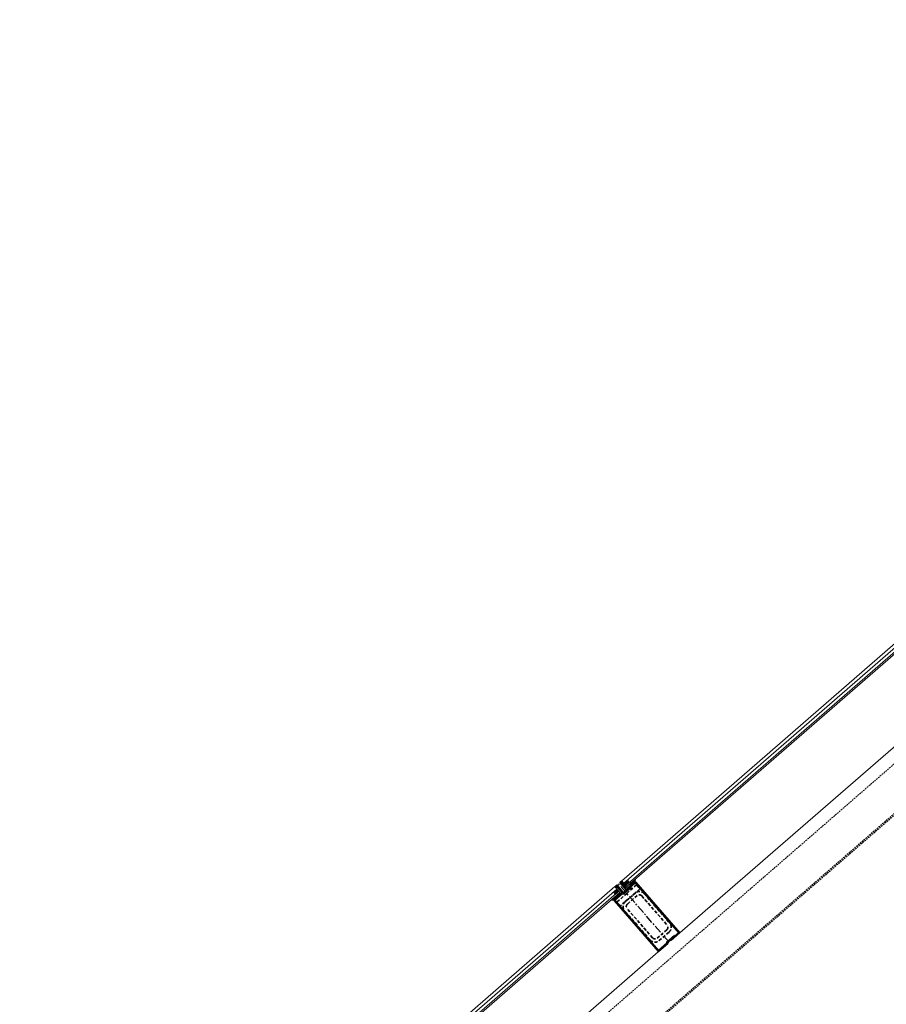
# Model space of a CAD drawing. Header units: millimetres. Extents: x 98667 to 994031, y -2704 to 533009.
# Tile 98 of 153: x 462926 to 466276, y 262232 to 266040. Entities that reach past the tile are written whole.
import ezdxf

# ---------------------------------------------------------------- set-up
doc = ezdxf.new("R2010")
doc.units = ezdxf.units.MM
for name, pattern in [('AP03000E0$0$CENTER', [50.8, 31.75, -6.35, 6.35, -6.35]), ('AP03000E0$0$HIDDEN', [9.525, 6.35, -3.175]), ('AP03000E0$0$HIDDENX2', [19.05, 12.7, -6.35])]:
    doc.linetypes.add(name, pattern=pattern)
for name, color, linetype, lineweight in [('AP03000E0$0$A-FLOR-EDGE', 1, 'AP03000E0$0$HIDDENX2', 15), ('AP03000E0$0$A-GLAZ-FULL-EXTR', 2, 'Continuous', 20), ('AP03000E0$0$A-GLAZ-MULL-EXTR', 3, 'Continuous', 35), ('AP03000E0$0$A-WALL-FNSH', 1, 'Continuous', 15)]:
    doc.layers.add(name, color=color, linetype=linetype, lineweight=lineweight)

msp = doc.modelspace()

# ---------------------------------------------------------------- linework, layer by layer
at = {"color": 251, "linetype": 'AP03000E0$0$CENTER'}
msp.add_line((465437, 262471.9), (465240.2, 262698.3), dxfattribs=at)
at = {"layer": 'AP03000E0$0$A-FLOR-EDGE', "color": 251, "linetype": 'AP03000E0$0$HIDDEN'}
msp.add_line((461507.2, 258989.4), (576977.7, 359366.5), dxfattribs=at)
at = {"layer": 'AP03000E0$0$A-GLAZ-FULL-EXTR', "color": 251}
for p, q in [((465253.4, 262709.7), (466359.1, 263670.9)), ((466366.9, 263661.8), (465261.3, 262700.7)), ((465269.1, 262691.6), (466374.8, 263652.8)), ((466378.7, 263648.2), (465273.1, 262687.1)), ((465450.2, 262483.3), (466555.9, 263444.5)), ((465261.3, 262700.7), (465253.4, 262709.7)), ((465261.3, 262700.7), (465270.3, 262708.6)), ((465269.1, 262691.6), (465261.3, 262700.7)), ((465278.2, 262699.5), (465269.1, 262691.6)), ((465270.3, 262708.6), (465278.2, 262699.5)), ((465272.3, 262706.3), (465276.8, 262710.2)), ((465276.2, 262701.8), (465272.3, 262706.3)), ((465274.9, 262712.5), (465282.7, 262703.4)), ((465280.8, 262705.7), (465276.2, 262701.8)), ((465276.8, 262710.2), (465280.8, 262705.7)), ((464121.3, 261725.7), (465227, 262686.8)), ((465234.9, 262677.7), (464129.2, 261716.6)), ((464137.1, 261707.5), (465242.7, 262668.7)), ((465246.7, 262664.1), (464141, 261703)), ((465221.3, 262665.9), (465229.1, 262656.9)), ((465227.8, 262667.6), (465223.2, 262663.7)), ((465223.2, 262663.7), (465227.2, 262659.1)), ((465234.9, 262677.7), (465225.8, 262669.9)), ((465225.8, 262669.9), (465233.7, 262660.8)), ((465227, 262686.8), (465234.9, 262677.7)), ((465227.2, 262659.1), (465231.7, 262663.1)), ((465231.7, 262663.1), (465227.8, 262667.6)), ((465233.7, 262660.8), (465242.7, 262668.7)), ((465242.7, 262668.7), (465234.9, 262677.7)), ((465242.7, 262668.7), (465246.7, 262664.1)), ((465273.1, 262687.1), (465269.1, 262691.6)), ((464318.2, 261499.2), (465423.8, 262460.4))]:
    msp.add_line(p, q, dxfattribs=at)
at = {"layer": 'AP03000E0$0$A-GLAZ-FULL-EXTR', "color": 251, "linetype": 'Continuous'}
for p, q in [((465262.6, 262701.8), (465276.3, 262701.8)), ((465263.1, 262698.6), (465277.1, 262698.6)), ((465264.4, 262697.1), (465264.4, 262703.4)), ((465266.2, 262705), (465273.5, 262704.9)), ((465267.5, 262693.5), (465267.6, 262706.2)), ((465269.8, 262708.1), (465270.7, 262708.1)), ((465270.7, 262693), (465270.8, 262708.1)), ((465273.9, 262695.7), (465273.9, 262704.4)), ((465277.1, 262698.5), (465277.1, 262700.8)), ((465226.1, 262669.5), (465226.1, 262670.2)), ((465226.2, 262670.2), (465241.5, 262670.1)), ((465228.3, 262667), (465240.8, 262667)), ((465229.3, 262665.8), (465229.3, 262672.9)), ((465229.8, 262673.4), (465238.7, 262673.3)), ((465231, 262663.8), (465237.1, 262663.8)), ((465232.5, 262662.2), (465232.5, 262675.7)), ((465233.5, 262676.5), (465235.9, 262676.5)), ((465235.6, 262662.5), (465235.7, 262676.8)), ((465238.8, 262665.3), (465238.9, 262673.1)), ((465242, 262668.1), (465242, 262669.5)), ((465265.8, 262695.4), (465273.5, 262695.4)), ((465268.6, 262692.3), (465269.9, 262692.3))]:
    msp.add_line(p, q, dxfattribs=at)
at = {"layer": 'AP03000E0$0$A-GLAZ-MULL-EXTR', "color": 251}
for p, q in [((465249.6, 262706.5), (465245.9, 262703.2)), ((465245.9, 262703.2), (465272.1, 262673)), ((465272.6, 262680.1), (465249.6, 262706.5)), ((465304.7, 262707.9), (465272.6, 262680.1)), ((465275.9, 262676.3), (465305.7, 262702.2)), ((465284.4, 262696.9), (465305.2, 262715)), ((465304.7, 262707.9), (465287.7, 262693.2)), ((465305.2, 262715), (465304.7, 262707.9)), ((465307.9, 262704.2), (465304.7, 262707.9)), ((465305.7, 262702.2), (465343.1, 262659.2)), ((465478.5, 262507.9), (465307.9, 262704.2)), ((465253.7, 262663.7), (465221.6, 262635.8)), ((465234.5, 262693.3), (465230.8, 262690.1)), ((465230.8, 262690.1), (465253.7, 262663.7)), ((465260.8, 262663.2), (465234.5, 262693.3)), ((465259, 262657.6), (465290.7, 262685.2)), ((465288.7, 262687.4), (465260.8, 262663.2)), ((465272.1, 262673), (465275.9, 262676.3)), ((465287.7, 262693.2), (465284.4, 262696.9)), ((465290.7, 262685.2), (465288.7, 262687.4)), ((465235.3, 262654.3), (465214.6, 262636.3)), ((465214.6, 262636.3), (465221.6, 262635.8)), ((465221.6, 262635.8), (465238.6, 262650.5)), ((465221.6, 262635.8), (465224.9, 262632)), ((465224.9, 262632), (465395.5, 262435.8)), ((465227.2, 262634), (465257, 262659.9)), ((465264.6, 262590.9), (465227.2, 262634)), ((465238.6, 262650.5), (465235.3, 262654.3)), ((465257, 262659.9), (465259, 262657.6)), ((465343.1, 262659.2), (465474.3, 262508.2)), ((465395.8, 262440), (465264.6, 262590.9)), ((465474.3, 262508.2), (465442.6, 262480.7)), ((465457.2, 262497.4), (465425.5, 262469.8)), ((465431.3, 262470.8), (465459.2, 262495.1)), ((465433.2, 262468.6), (465431.3, 262470.8)), ((465442.6, 262480.7), (465444.6, 262478.4)), ((465444.6, 262478.4), (465478.5, 262507.9)), ((465459.2, 262495.1), (465457.2, 262497.4)), ((465395.5, 262435.8), (465433.2, 262468.6)), ((465427.5, 262467.6), (465395.8, 262440)), ((465425.5, 262469.8), (465427.5, 262467.6))]:
    msp.add_line(p, q, dxfattribs=at)
at = {"layer": 'AP03000E0$0$A-GLAZ-MULL-EXTR', "color": 251, "linetype": 'Continuous'}
for p, q in [((465287.7, 262693.2), (465287.7, 262699.8)), ((465289, 262701), (465296.6, 262700.9)), ((465290.9, 262696), (465290.9, 262702.6)), ((465292.6, 262704.1), (465300.2, 262704.1)), ((465294.1, 262698.7), (465294.1, 262705.4)), ((465296.3, 262707.3), (465303.9, 262707.2)), ((465297.3, 262701.5), (465297.3, 262708.1)), ((465299.9, 262710.4), (465304.8, 262710.4)), ((465300.4, 262704.3), (465300.5, 262710.9)), ((465303.6, 262707), (465303.7, 262713.7)), ((465303.6, 262713.6), (465305.1, 262713.6)), ((465284.5, 262696.8), (465284.5, 262697.1)), ((465285.4, 262697.8), (465293, 262697.8)), ((465286.4, 262694.6), (465289.3, 262694.6)), ((465216.3, 262637.8), (465223.9, 262637.7)), ((465217.6, 262636.1), (465217.6, 262638.9)), ((465219.9, 262640.9), (465227.5, 262640.9)), ((465220.8, 262635.8), (465220.8, 262641.7)), ((465223.6, 262644.1), (465231.2, 262644)), ((465224, 262637.8), (465224, 262644.4)), ((465227.2, 262647.2), (465234.8, 262647.2)), ((465227.2, 262640.6), (465227.2, 262647.2)), ((465230.3, 262643.3), (465230.4, 262650)), ((465230.8, 262650.4), (465238.4, 262650.4)), ((465233.5, 262646.1), (465233.6, 262652.7)), ((465234.5, 262653.6), (465236, 262653.5)), ((465236.7, 262648.9), (465236.7, 262652.7))]:
    msp.add_line(p, q, dxfattribs=at)
at = {"layer": 'AP03000E0$0$A-GLAZ-MULL-EXTR', "color": 251, "linetype": 'AP03000E0$0$HIDDENX2'}
for p, q in [((465235.3, 262627.7), (465273, 262660.5)), ((465323.9, 262678.2), (465248.4, 262612.6)), ((465267.3, 262629), (465305, 262661.8)), ((465273, 262660.5), (465310.7, 262693.3)), ((465310.7, 262693.3), (465323.9, 262678.2)), ((465248.4, 262612.6), (465235.3, 262627.7)), ((465275.5, 262619.6), (465313.2, 262652.4)), ((465330.8, 262651.2), (465429.2, 262538)), ((465340.3, 262659.4), (465438.7, 262546.2)), ((465363.2, 262480.6), (465264.8, 262593.8)), ((465372.6, 262488.8), (465274.2, 262602)), ((465428, 262520.3), (465390.3, 262487.5)), ((465436.2, 262510.9), (465398.5, 262478.1))]:
    msp.add_line(p, q, dxfattribs=at)
at = {"layer": 'AP03000E0$0$A-GLAZ-MULL-EXTR', "color": 251}
for centre in [(465250.6, 262709.1), (465251.3, 262708.4), (465252, 262707.6), (465252.6, 262706.9), (465253.3, 262706.1), (465253.9, 262705.3), (465228, 262689.4), (465228.7, 262688.7), (465229.3, 262687.9), (465230, 262687.2), (465230.6, 262686.4), (465231.3, 262685.7)]:
    msp.add_arc(centre, 2.83, 249.0607, 12.9393, dxfattribs=at)
at = {"layer": 'AP03000E0$0$A-GLAZ-MULL-EXTR', "color": 251, "linetype": 'AP03000E0$0$HIDDENX2'}
for centre, radius, start, end in [((465321.4, 262643), 25, 41, 131), ((465283.7, 262610.2), 25, 131, 221), ((465321.4, 262643), 12.5, 41, 131), ((465283.7, 262610.2), 12.5, 131, 221), ((465419.8, 262529.8), 25, 311, 41), ((465419.8, 262529.8), 12.5, 311, 41), ((465382.1, 262497), 25, 221, 311), ((465382.1, 262497), 12.5, 221, 311)]:
    msp.add_arc(centre, radius, start, end, dxfattribs=at)
at = {"layer": 'AP03000E0$0$A-WALL-FNSH', "color": 251, "linetype": 'AP03000E0$0$HIDDEN'}
for p, q in [((461602.3, 258880), (577072.8, 359257)), ((461605.6, 258876.2), (577076.1, 359253.3))]:
    msp.add_line(p, q, dxfattribs=at)

doc.saveas('drawing.dxf')
